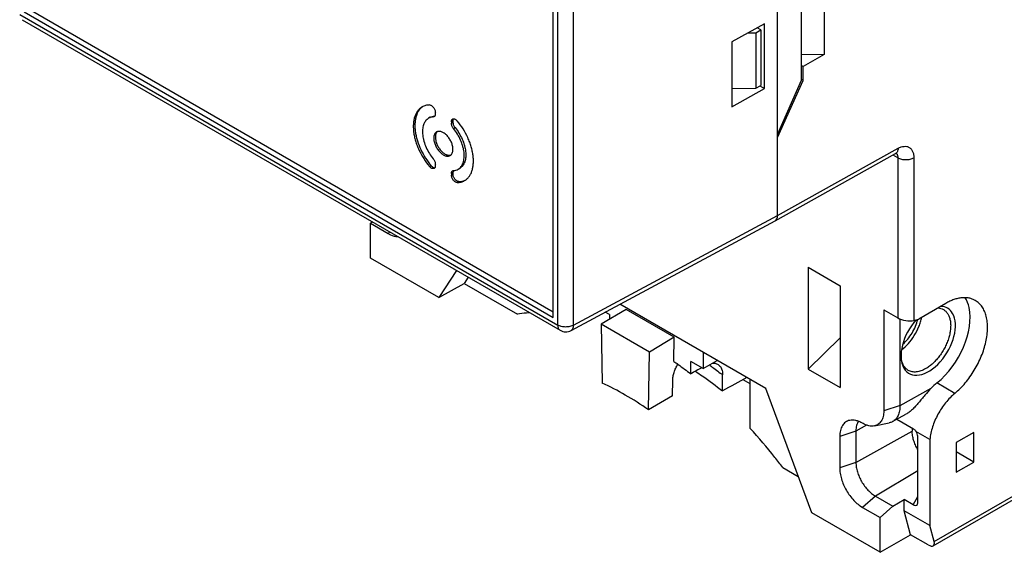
# Model space of a CAD drawing. Extents: x 167 to 469, y 389 to 524.
# Tile 9 of 21: x 395 to 439, y 389 to 413. Entities that reach past the tile are written whole.
import ezdxf

# ---------------------------------------------------------------- set-up
doc = ezdxf.new("R2010")
doc.units = 0
doc.header["$MEASUREMENT"] = 0
doc.layers.get('0').update_dxf_attribs({"lineweight": 0})
doc.layers.add('02___PRT_ALL_AXES', color=7, linetype='Continuous', lineweight=0)

msp = doc.modelspace()

# ---------------------------------------------------------------- linework, layer by layer
at = {"color": 18, "lineweight": 25, "true_color": 0x000000}
for p, q in [((428.802, 403.886), (428.802, 439.812)), ((418.908, 399.384), (418.908, 434.508)), ((419.101, 399.05), (419.101, 434.62)), ((419.802, 399.046), (419.802, 434.616)), ((429.844, 413.858), (429.844, 409.84)), ((430.852, 413.847), (430.852, 410.989)), ((395.368, 412.752), (419.101, 399.05)), ((395.561, 412.863), (418.908, 399.384)), ((395.78, 412.989), (418.908, 399.636)), ((395.472, 412.523), (419.205, 398.821)), ((428.226, 412.342), (426.787, 411.54)), ((428.226, 409.484), (428.226, 412.342)), ((427.511, 411.944), (427.847, 411.949)), ((427.847, 411.949), (428.059, 412.071)), ((427.847, 411.949), (427.847, 409.499)), ((428.059, 412.071), (427.902, 412.162)), ((428.059, 412.071), (428.059, 409.622)), ((426.787, 411.54), (426.787, 408.682)), ((430.852, 410.989), (429.844, 410.966)), ((430.852, 410.989), (429.933, 410.458)), ((429.844, 410.51), (429.933, 410.458)), ((429.933, 409.846), (429.933, 410.458)), ((427.847, 409.499), (428.059, 409.622)), ((428.802, 407.327), (429.933, 409.846)), ((429.844, 409.84), (428.802, 407.468)), ((429.933, 409.846), (429.844, 409.897)), ((426.787, 409.484), (427.847, 409.499)), ((426.787, 408.682), (428.226, 409.484)), ((428.024, 409.601), (428.226, 409.484)), ((413.129, 408.673), (413.126, 408.67)), ((413.705, 408.361), (413.705, 408.431)), ((413.614, 408.235), (413.683, 408.275)), ((414.412, 408.023), (414.483, 408.063)), ((414.412, 408.023), (414.412, 407.953)), ((414.412, 407.953), (414.483, 407.994)), ((414.483, 408.063), (414.483, 407.994)), ((414.503, 407.722), (414.574, 407.763)), ((428.696, 403.656), (434.007, 406.615)), ((428.802, 403.886), (434.117, 406.848)), ((434.047, 406.622), (434.042, 406.628)), ((413.705, 406.077), (413.705, 406.146)), ((434.105, 406.432), (433.896, 406.553)), ((434.105, 406.432), (434.105, 399.365)), ((434.812, 406.432), (434.812, 399.257)), ((413.446, 406.045), (413.517, 406.086)), ((414.412, 405.738), (414.483, 405.779)), ((414.412, 405.738), (414.412, 405.668)), ((414.412, 405.668), (414.483, 405.709)), ((414.483, 405.779), (414.483, 405.709)), ((414.67, 405.338), (414.741, 405.379)), ((414.994, 405.431), (414.996, 405.432)), ((410.841, 403.539), (410.917, 403.606)), ((410.841, 403.539), (411.619, 403.09)), ((410.841, 402.007), (410.841, 403.539)), ((419.692, 398.814), (428.694, 403.654)), ((419.802, 399.046), (428.802, 403.886)), ((411.695, 403.157), (411.619, 403.09)), ((413.86, 400.264), (410.841, 402.007)), ((414.632, 401.461), (413.86, 400.264)), ((430.145, 401.599), (431.559, 400.783)), ((430.145, 401.599), (430.145, 397.109)), ((435.672, 389.312), (456.699, 401.452)), ((435.708, 389.502), (456.803, 401.681)), ((415.155, 401.159), (414.977, 400.885)), ((413.86, 400.264), (414.977, 400.885)), ((414.977, 400.885), (417.322, 399.531)), ((431.559, 400.783), (431.559, 396.292)), ((422.119, 399.742), (421.023, 399.087)), ((421.385, 399.522), (421.203, 399.626)), ((428.282, 396.247), (421.837, 399.967)), ((424.241, 398.517), (422.119, 399.742)), ((433.487, 399.722), (434.105, 399.365)), ((433.487, 399.722), (433.487, 395.261)), ((436.226, 400.007), (435.027, 399.315)), ((421.385, 399.522), (421.385, 399.303)), ((434.204, 395.5), (434.204, 399.318)), ((434.812, 399.257), (435.027, 399.315)), ((423.145, 397.862), (421.023, 399.087)), ((421.023, 399.087), (421.062, 396.492)), ((424.241, 398.517), (423.145, 397.862)), ((424.224, 397.448), (424.241, 398.517)), ((431.559, 398.489), (430.145, 397.109)), ((423.106, 395.312), (423.145, 397.862)), ((425.513, 397.138), (424.975, 397.449)), ((424.975, 396.901), (424.975, 397.449)), ((425.513, 397.845), (425.513, 397.138)), ((425.513, 397.138), (426.142, 397.482)), ((430.145, 397.109), (431.559, 396.292)), ((424.166, 395.925), (424.177, 396.616)), ((426.378, 396.142), (426.378, 396.85)), ((427.592, 396.459), (427.279, 396.64)), ((427.592, 394.49), (427.592, 396.645)), ((430.308, 390.768), (428.282, 396.247)), ((434.204, 395.5), (435.577, 396.266)), ((436.62, 396.038), (435.827, 396.496)), ((424.166, 395.925), (423.106, 395.312)), ((434.204, 395.5), (433.487, 395.261)), ((433.875, 394.79), (434.465, 395.114)), ((434.061, 394.892), (434.792, 394.47)), ((432.725, 394.637), (432.259, 394.377)), ((433.075, 394.602), (433.725, 394.735)), ((434.741, 394.499), (434.741, 394.373)), ((432.259, 394.377), (431.542, 394.138)), ((431.542, 394.138), (431.542, 392.75)), ((432.259, 394.377), (432.259, 392.989)), ((432.259, 392.989), (434.741, 394.373)), ((435.519, 394.006), (434.907, 394.359)), ((434.987, 391.21), (434.987, 394.15)), ((435.519, 394.006), (435.519, 390.209)), ((437.464, 394.312), (436.686, 393.863)), ((437.464, 393.006), (437.464, 394.312)), ((436.686, 393.863), (436.686, 392.557)), ((437.464, 393.006), (436.686, 393.455)), ((429.038, 392.767), (429.713, 392.377)), ((432.259, 392.989), (431.542, 392.75)), ((436.686, 392.557), (437.464, 393.006)), ((434.987, 392.626), (433.115, 391.507)), ((433.115, 391.507), (432.549, 391.006)), ((433.115, 391.507), (433.893, 391.058)), ((434.79, 391.122), (434.987, 391.489)), ((432.549, 391.006), (433.327, 390.557)), ((433.893, 391.058), (433.327, 390.557)), ((433.893, 391.058), (434.388, 391.354)), ((434.79, 391.122), (434.388, 391.354)), ((434.388, 390.862), (434.388, 391.354)), ((433.327, 389.025), (430.308, 390.768)), ((433.327, 389.025), (433.327, 390.557)), ((435.519, 390.209), (434.388, 390.862)), ((434.672, 389.802), (434.388, 390.862)), ((435.708, 389.502), (435.519, 390.209)), ((433.327, 389.025), (434.672, 389.802)), ((435.45, 389.353), (434.672, 389.802))]:
    msp.add_line(p, q, dxfattribs=at)
msp.add_lwpolyline([(414.504, 405.864), (414.503, 405.862), (414.498, 405.854)], dxfattribs=at)
for points, knots in [([(413.446, 408.761), (413.417, 408.76), (413.388, 408.758), (413.358, 408.754), (413.33, 408.75), (413.302, 408.744), (413.275, 408.737), (413.248, 408.73), (413.221, 408.721), (413.195, 408.71), (413.17, 408.699), (413.145, 408.687), (413.121, 408.673)], [0, 0, 0, 0, 1, 1, 1, 2, 2, 2, 3, 3, 3, 4, 4, 4, 4]), ([(413.446, 408.761), (413.461, 408.761), (413.475, 408.759), (413.489, 408.755), (413.505, 408.75), (413.52, 408.742), (413.534, 408.734), (413.542, 408.729), (413.549, 408.724), (413.556, 408.718), (413.564, 408.712), (413.571, 408.706), (413.578, 408.699), (413.593, 408.686), (413.607, 408.67), (413.62, 408.654), (413.633, 408.638), (413.645, 408.62), (413.655, 408.601), (413.665, 408.583), (413.675, 408.564), (413.682, 408.544), (413.689, 408.525), (413.695, 408.506), (413.699, 408.486), (413.703, 408.468), (413.705, 408.449), (413.705, 408.431)], [0, 0, 0, 0, 1, 1, 1, 2, 2, 2, 3, 3, 3, 4, 4, 4, 5, 5, 5, 6, 6, 6, 7, 7, 7, 8, 8, 8, 9, 9, 9, 9]), ([(413.121, 408.673), (413.084, 408.652), (413.049, 408.627), (413.018, 408.599), (412.985, 408.57), (412.955, 408.538), (412.929, 408.503), (412.901, 408.467), (412.876, 408.428), (412.855, 408.387), (412.833, 408.344), (412.814, 408.299), (412.798, 408.253), (412.782, 408.204), (412.769, 408.154), (412.759, 408.103), (412.748, 408.048), (412.741, 407.993), (412.737, 407.938), (412.733, 407.879), (412.732, 407.819), (412.733, 407.76), (412.735, 407.698), (412.74, 407.635), (412.748, 407.573), (412.756, 407.508), (412.767, 407.443), (412.781, 407.379), (412.795, 407.312), (412.812, 407.246), (412.831, 407.18), (412.851, 407.112), (412.873, 407.045), (412.898, 406.979), (412.923, 406.912), (412.951, 406.845), (412.981, 406.78), (413.042, 406.647), (413.112, 406.518), (413.19, 406.394), (413.267, 406.272), (413.353, 406.155), (413.446, 406.045)], [0, 0, 0, 0, 1, 1, 1, 2, 2, 2, 3, 3, 3, 4, 4, 4, 5, 5, 5, 6, 6, 6, 7, 7, 7, 8, 8, 8, 9, 9, 9, 10, 10, 10, 11, 11, 11, 12, 12, 12, 13, 13, 13, 14, 14, 14, 14]), ([(413.124, 408.669), (413.091, 408.644), (413.061, 408.616), (413.033, 408.585), (413.005, 408.553), (412.979, 408.518), (412.956, 408.482), (412.932, 408.443), (412.912, 408.403), (412.894, 408.361), (412.876, 408.316), (412.86, 408.271), (412.848, 408.224), (412.835, 408.174), (412.825, 408.124), (412.818, 408.073), (412.81, 408.018), (412.806, 407.964), (412.804, 407.909), (412.802, 407.851), (412.803, 407.793), (412.807, 407.735), (412.811, 407.674), (412.818, 407.613), (412.827, 407.553), (412.837, 407.489), (412.849, 407.427), (412.864, 407.365), (412.879, 407.3), (412.896, 407.236), (412.916, 407.173), (412.957, 407.042), (413.008, 406.914), (413.066, 406.789), (413.126, 406.662), (413.194, 406.539), (413.27, 406.42), (413.345, 406.304), (413.427, 406.191), (413.517, 406.086)], [0, 0, 0, 0, 1, 1, 1, 2, 2, 2, 3, 3, 3, 4, 4, 4, 5, 5, 5, 6, 6, 6, 7, 7, 7, 8, 8, 8, 9, 9, 9, 10, 10, 10, 11, 11, 11, 12, 12, 12, 13, 13, 13, 13]), ([(413.705, 408.361), (413.705, 408.349), (413.704, 408.336), (413.701, 408.323), (413.699, 408.312), (413.696, 408.301), (413.691, 408.291), (413.687, 408.282), (413.682, 408.273), (413.675, 408.265), (413.669, 408.258), (413.661, 408.252), (413.653, 408.247)], [0, 0, 0, 0, 1, 1, 1, 2, 2, 2, 3, 3, 3, 4, 4, 4, 4]), ([(413.408, 408.175), (413.383, 408.161), (413.359, 408.144), (413.338, 408.125), (413.315, 408.105), (413.295, 408.083), (413.277, 408.059), (413.257, 408.035), (413.241, 408.008), (413.226, 407.981), (413.21, 407.951), (413.197, 407.921), (413.187, 407.89), (413.175, 407.856), (413.166, 407.822), (413.159, 407.787), (413.151, 407.75), (413.146, 407.713), (413.143, 407.675), (413.14, 407.635), (413.139, 407.594), (413.139, 407.554), (413.14, 407.512), (413.143, 407.469), (413.148, 407.427), (413.153, 407.382), (413.16, 407.338), (413.169, 407.294), (413.178, 407.249), (413.189, 407.204), (413.202, 407.159), (413.228, 407.065), (413.262, 406.974), (413.301, 406.885), (413.342, 406.793), (413.389, 406.705), (413.441, 406.62), (413.493, 406.535), (413.551, 406.454), (413.614, 406.378)], [0, 0, 0, 0, 1, 1, 1, 2, 2, 2, 3, 3, 3, 4, 4, 4, 5, 5, 5, 6, 6, 6, 7, 7, 7, 8, 8, 8, 9, 9, 9, 10, 10, 10, 11, 11, 11, 12, 12, 12, 13, 13, 13, 13]), ([(413.614, 408.235), (413.577, 408.233), (413.541, 408.227), (413.506, 408.217), (413.472, 408.207), (413.439, 408.193), (413.408, 408.175)], [0, 0, 0, 0, 1, 1, 1, 2, 2, 2, 2]), ([(413.479, 408.216), (413.509, 408.234), (413.542, 408.248), (413.576, 408.258), (413.611, 408.268), (413.647, 408.274), (413.683, 408.276)], [0, 0, 0, 0, 1, 1, 1, 2, 2, 2, 2]), ([(413.653, 408.247), (413.647, 408.244), (413.641, 408.241), (413.634, 408.239), (413.628, 408.237), (413.621, 408.236), (413.614, 408.235)], [0, 0, 0, 0, 1, 1, 1, 2, 2, 2, 2]), ([(414.412, 408.023), (414.412, 408.035), (414.413, 408.048), (414.415, 408.06), (414.417, 408.072), (414.421, 408.083), (414.425, 408.093), (414.43, 408.102), (414.435, 408.111), (414.442, 408.119), (414.448, 408.126), (414.455, 408.132), (414.464, 408.137)], [0, 0, 0, 0, 1, 1, 1, 2, 2, 2, 3, 3, 3, 4, 4, 4, 4]), ([(414.503, 407.722), (414.489, 407.739), (414.477, 407.757), (414.465, 407.776), (414.454, 407.795), (414.445, 407.815), (414.436, 407.835), (414.429, 407.855), (414.422, 407.875), (414.418, 407.896), (414.414, 407.915), (414.412, 407.934), (414.412, 407.953)], [0, 0, 0, 0, 1, 1, 1, 2, 2, 2, 3, 3, 3, 4, 4, 4, 4]), ([(414.464, 408.137), (414.47, 408.141), (414.478, 408.144), (414.485, 408.146), (414.493, 408.148), (414.501, 408.149), (414.509, 408.149), (414.517, 408.149), (414.526, 408.148), (414.535, 408.146), (414.544, 408.144), (414.553, 408.141), (414.562, 408.138), (414.571, 408.134), (414.581, 408.129), (414.59, 408.124), (414.599, 408.118), (414.609, 408.112), (414.617, 408.105), (414.637, 408.09), (414.654, 408.073), (414.67, 408.055)], [0, 0, 0, 0, 1, 1, 1, 2, 2, 2, 3, 3, 3, 4, 4, 4, 5, 5, 5, 6, 6, 6, 7, 7, 7, 7]), ([(414.483, 408.063), (414.483, 408.072), (414.483, 408.08), (414.484, 408.088), (414.486, 408.109), (414.493, 408.131), (414.504, 408.149)], [0, 0, 0, 0, 1, 1, 1, 2, 2, 2, 2]), ([(414.483, 407.994), (414.483, 407.975), (414.485, 407.955), (414.489, 407.937), (414.493, 407.916), (414.499, 407.896), (414.507, 407.876), (414.515, 407.856), (414.525, 407.836), (414.536, 407.817), (414.547, 407.798), (414.56, 407.78), (414.574, 407.763)], [0, 0, 0, 0, 1, 1, 1, 2, 2, 2, 3, 3, 3, 4, 4, 4, 4]), ([(414.996, 405.426), (415.033, 405.447), (415.067, 405.472), (415.099, 405.5), (415.132, 405.529), (415.162, 405.562), (415.188, 405.596), (415.216, 405.632), (415.24, 405.671), (415.262, 405.712), (415.284, 405.755), (415.303, 405.8), (415.318, 405.846), (415.335, 405.895), (415.348, 405.946), (415.358, 405.997), (415.369, 406.051), (415.376, 406.106), (415.38, 406.162), (415.384, 406.221), (415.385, 406.28), (415.383, 406.339), (415.381, 406.402), (415.376, 406.464), (415.369, 406.526), (415.361, 406.591), (415.35, 406.656), (415.336, 406.72), (415.322, 406.787), (415.305, 406.854), (415.286, 406.919), (415.266, 406.987), (415.244, 407.054), (415.219, 407.12), (415.194, 407.187), (415.166, 407.254), (415.136, 407.32), (415.075, 407.452), (415.005, 407.581), (414.927, 407.705), (414.849, 407.827), (414.764, 407.944), (414.67, 408.055)], [0, 0, 0, 0, 1, 1, 1, 2, 2, 2, 3, 3, 3, 4, 4, 4, 5, 5, 5, 6, 6, 6, 7, 7, 7, 8, 8, 8, 9, 9, 9, 10, 10, 10, 11, 11, 11, 12, 12, 12, 13, 13, 13, 14, 14, 14, 14]), ([(414.708, 405.924), (414.733, 405.938), (414.757, 405.955), (414.779, 405.975), (414.801, 405.994), (414.822, 406.016), (414.84, 406.04), (414.859, 406.065), (414.876, 406.091), (414.891, 406.119), (414.906, 406.148), (414.919, 406.178), (414.93, 406.21), (414.942, 406.243), (414.951, 406.278), (414.958, 406.312), (414.966, 406.349), (414.971, 406.387), (414.974, 406.424), (414.977, 406.465), (414.978, 406.505), (414.977, 406.545), (414.976, 406.588), (414.973, 406.63), (414.969, 406.672), (414.964, 406.717), (414.956, 406.761), (414.948, 406.805), (414.939, 406.85), (414.928, 406.896), (414.915, 406.941), (414.888, 407.034), (414.855, 407.126), (414.816, 407.214), (414.775, 407.306), (414.728, 407.394), (414.676, 407.48), (414.624, 407.564), (414.566, 407.645), (414.503, 407.722)], [0, 0, 0, 0, 1, 1, 1, 2, 2, 2, 3, 3, 3, 4, 4, 4, 5, 5, 5, 6, 6, 6, 7, 7, 7, 8, 8, 8, 9, 9, 9, 10, 10, 10, 11, 11, 11, 12, 12, 12, 13, 13, 13, 13]), ([(414.574, 407.763), (414.637, 407.686), (414.694, 407.605), (414.747, 407.52), (414.799, 407.435), (414.846, 407.347), (414.886, 407.255), (414.926, 407.166), (414.959, 407.075), (414.986, 406.981), (414.998, 406.937), (415.009, 406.891), (415.018, 406.846), (415.027, 406.802), (415.034, 406.758), (415.039, 406.713), (415.044, 406.671), (415.047, 406.628), (415.048, 406.586), (415.049, 406.546), (415.048, 406.505), (415.044, 406.465), (415.041, 406.428), (415.036, 406.39), (415.029, 406.353), (415.022, 406.318), (415.013, 406.284), (415.001, 406.251), (414.99, 406.219), (414.977, 406.189), (414.961, 406.159), (414.947, 406.132), (414.93, 406.105), (414.911, 406.081), (414.893, 406.057), (414.872, 406.035), (414.85, 406.015), (414.828, 405.996), (414.804, 405.979), (414.779, 405.965)], [0, 0, 0, 0, 1, 1, 1, 2, 2, 2, 3, 3, 3, 4, 4, 4, 5, 5, 5, 6, 6, 6, 7, 7, 7, 8, 8, 8, 9, 9, 9, 10, 10, 10, 11, 11, 11, 12, 12, 12, 13, 13, 13, 13]), ([(434.117, 406.848), (434.117, 406.822), (434.114, 406.796), (434.109, 406.77), (434.104, 406.748), (434.097, 406.725), (434.087, 406.704), (434.078, 406.685), (434.067, 406.667), (434.053, 406.652), (434.04, 406.637), (434.024, 406.624), (434.007, 406.615)], [0, 0, 0, 0, 1, 1, 1, 2, 2, 2, 3, 3, 3, 4, 4, 4, 4]), ([(434.007, 406.615), (434.021, 406.622), (434.035, 406.629), (434.049, 406.635), (434.054, 406.636), (434.058, 406.638), (434.062, 406.639), (434.065, 406.64), (434.067, 406.641), (434.07, 406.641)], [0, 0, 0, 0, 1, 1, 1, 2, 2, 2, 3, 3, 3, 3]), ([(434.047, 406.622), (434.057, 406.611), (434.065, 406.598), (434.072, 406.585), (434.079, 406.571), (434.085, 406.556), (434.09, 406.54), (434.095, 406.524), (434.099, 406.506), (434.101, 406.489), (434.104, 406.47), (434.105, 406.451), (434.105, 406.432)], [0, 0, 0, 0, 1, 1, 1, 2, 2, 2, 3, 3, 3, 4, 4, 4, 4]), ([(434.117, 406.848), (434.161, 406.872), (434.206, 406.893), (434.253, 406.908), (434.296, 406.922), (434.339, 406.932), (434.384, 406.935), (434.424, 406.939), (434.465, 406.937), (434.504, 406.928), (434.523, 406.925), (434.541, 406.919), (434.559, 406.912), (434.576, 406.905), (434.593, 406.897), (434.609, 406.888), (434.625, 406.878), (434.641, 406.867), (434.655, 406.855), (434.669, 406.842), (434.683, 406.829), (434.695, 406.814), (434.722, 406.783), (434.743, 406.748), (434.759, 406.711), (434.778, 406.67), (434.79, 406.626), (434.799, 406.582), (434.808, 406.533), (434.812, 406.482), (434.812, 406.432)], [0, 0, 0, 0, 1, 1, 1, 2, 2, 2, 3, 3, 3, 4, 4, 4, 5, 5, 5, 6, 6, 6, 7, 7, 7, 8, 8, 8, 9, 9, 9, 10, 10, 10, 10]), ([(413.614, 406.378), (413.628, 406.361), (413.64, 406.342), (413.651, 406.323), (413.662, 406.304), (413.672, 406.285), (413.68, 406.264), (413.688, 406.244), (413.694, 406.224), (413.699, 406.204), (413.702, 406.185), (413.705, 406.165), (413.705, 406.146)], [0, 0, 0, 0, 1, 1, 1, 2, 2, 2, 3, 3, 3, 4, 4, 4, 4]), ([(434.105, 406.432), (434.129, 406.418), (434.154, 406.406), (434.181, 406.396), (434.209, 406.386), (434.238, 406.377), (434.267, 406.37), (434.298, 406.362), (434.329, 406.357), (434.361, 406.353), (434.393, 406.35), (434.426, 406.348), (434.458, 406.348), (434.491, 406.348), (434.524, 406.35), (434.556, 406.353), (434.587, 406.357), (434.619, 406.362), (434.65, 406.37), (434.679, 406.377), (434.708, 406.386), (434.736, 406.396), (434.762, 406.406), (434.788, 406.418), (434.812, 406.432)], [0, 0, 0, 0, 1, 1, 1, 2, 2, 2, 3, 3, 3, 4, 4, 4, 5, 5, 5, 6, 6, 6, 7, 7, 7, 8, 8, 8, 8]), ([(413.653, 405.962), (413.646, 405.958), (413.639, 405.956), (413.632, 405.954), (413.624, 405.952), (413.616, 405.951), (413.608, 405.951), (413.599, 405.951), (413.591, 405.951), (413.582, 405.953), (413.573, 405.955), (413.564, 405.958), (413.555, 405.962), (413.545, 405.965), (413.536, 405.97), (413.527, 405.975), (413.517, 405.981), (413.508, 405.987), (413.499, 405.994), (413.48, 406.009), (413.462, 406.026), (413.446, 406.045)], [0, 0, 0, 0, 1, 1, 1, 2, 2, 2, 3, 3, 3, 4, 4, 4, 5, 5, 5, 6, 6, 6, 7, 7, 7, 7]), ([(413.517, 406.086), (413.53, 406.071), (413.543, 406.057), (413.558, 406.045), (413.564, 406.039), (413.572, 406.033), (413.579, 406.028), (413.586, 406.023), (413.593, 406.019), (413.6, 406.015), (413.626, 406), (413.655, 405.99), (413.683, 405.992)], [0, 0, 0, 0, 1, 1, 1, 2, 2, 2, 3, 3, 3, 4, 4, 4, 4]), ([(413.705, 406.077), (413.705, 406.064), (413.704, 406.051), (413.701, 406.039), (413.699, 406.028), (413.696, 406.017), (413.691, 406.006), (413.687, 405.997), (413.682, 405.988), (413.675, 405.981), (413.669, 405.973), (413.661, 405.967), (413.653, 405.962)], [0, 0, 0, 0, 1, 1, 1, 2, 2, 2, 3, 3, 3, 4, 4, 4, 4]), ([(414.412, 405.738), (414.412, 405.751), (414.413, 405.763), (414.415, 405.776), (414.417, 405.787), (414.421, 405.798), (414.425, 405.808), (414.43, 405.818), (414.435, 405.826), (414.442, 405.834), (414.448, 405.841), (414.455, 405.848), (414.464, 405.852)], [0, 0, 0, 0, 1, 1, 1, 2, 2, 2, 3, 3, 3, 4, 4, 4, 4]), ([(414.464, 405.852), (414.47, 405.856), (414.476, 405.858), (414.482, 405.86), (414.489, 405.862), (414.496, 405.864), (414.503, 405.864)], [0, 0, 0, 0, 1, 1, 1, 2, 2, 2, 2]), ([(414.498, 405.854), (414.496, 405.849), (414.494, 405.843), (414.492, 405.838), (414.485, 405.819), (414.483, 405.799), (414.483, 405.779)], [0, 0, 0, 0, 1, 1, 1, 2, 2, 2, 2]), ([(414.741, 405.379), (414.727, 405.379), (414.712, 405.381), (414.699, 405.386), (414.683, 405.391), (414.668, 405.398), (414.654, 405.407), (414.646, 405.411), (414.638, 405.417), (414.631, 405.422), (414.623, 405.428), (414.616, 405.434), (414.609, 405.441), (414.594, 405.455), (414.58, 405.47), (414.568, 405.486), (414.555, 405.502), (414.543, 405.52), (414.532, 405.539), (414.522, 405.557), (414.513, 405.576), (414.505, 405.596), (414.498, 405.615), (414.492, 405.634), (414.488, 405.654), (414.485, 405.672), (414.483, 405.691), (414.483, 405.709)], [0, 0, 0, 0, 1, 1, 1, 2, 2, 2, 3, 3, 3, 4, 4, 4, 5, 5, 5, 6, 6, 6, 7, 7, 7, 8, 8, 8, 9, 9, 9, 9]), ([(414.503, 405.864), (414.54, 405.866), (414.576, 405.872), (414.611, 405.882), (414.645, 405.892), (414.678, 405.906), (414.708, 405.924)], [0, 0, 0, 0, 1, 1, 1, 2, 2, 2, 2]), ([(414.67, 405.338), (414.656, 405.338), (414.642, 405.34), (414.628, 405.345), (414.612, 405.35), (414.597, 405.357), (414.583, 405.366), (414.575, 405.371), (414.568, 405.376), (414.56, 405.381), (414.553, 405.387), (414.545, 405.393), (414.538, 405.4), (414.523, 405.414), (414.51, 405.429), (414.497, 405.445), (414.484, 405.462), (414.472, 405.479), (414.462, 405.498), (414.451, 405.516), (414.442, 405.535), (414.435, 405.555), (414.427, 405.574), (414.422, 405.594), (414.418, 405.613), (414.414, 405.632), (414.412, 405.65), (414.412, 405.668)], [0, 0, 0, 0, 1, 1, 1, 2, 2, 2, 3, 3, 3, 4, 4, 4, 5, 5, 5, 6, 6, 6, 7, 7, 7, 8, 8, 8, 9, 9, 9, 9]), ([(414.67, 405.338), (414.7, 405.339), (414.729, 405.341), (414.758, 405.345), (414.787, 405.349), (414.815, 405.355), (414.842, 405.362), (414.869, 405.37), (414.896, 405.379), (414.922, 405.389), (414.947, 405.4), (414.972, 405.412), (414.996, 405.426)], [0, 0, 0, 0, 1, 1, 1, 2, 2, 2, 3, 3, 3, 4, 4, 4, 4]), ([(414.741, 405.379), (414.785, 405.38), (414.829, 405.385), (414.872, 405.394), (414.914, 405.402), (414.955, 405.414), (414.994, 405.431)], [0, 0, 0, 0, 1, 1, 1, 2, 2, 2, 2]), ([(411.619, 403.09), (411.655, 403.069), (411.691, 403.05), (411.729, 403.033), (411.83, 402.988), (411.938, 402.957), (412.048, 402.953)], [0, 0, 0, 0, 1, 1, 1, 2, 2, 2, 2]), ([(435.827, 396.496), (436.836, 397.309), (437.475, 398.797), (437.254, 399.819), (437.218, 399.984), (437.161, 400.131), (437.084, 400.255)], [0, 0, 0, 0, 1, 1, 1, 2, 2, 2, 2]), ([(437.526, 400.136), (437.483, 400.161), (437.439, 400.182), (437.392, 400.199), (437.345, 400.216), (437.297, 400.23), (437.247, 400.239), (437.196, 400.249), (437.145, 400.255), (437.093, 400.257), (437.038, 400.259), (436.984, 400.257), (436.93, 400.252), (436.873, 400.246), (436.816, 400.237), (436.76, 400.224), (436.701, 400.21), (436.642, 400.193), (436.585, 400.173), (436.524, 400.152), (436.464, 400.128), (436.406, 400.101), (436.345, 400.072), (436.285, 400.041), (436.226, 400.007)], [0, 0, 0, 0, 1, 1, 1, 2, 2, 2, 3, 3, 3, 4, 4, 4, 5, 5, 5, 6, 6, 6, 7, 7, 7, 8, 8, 8, 8]), ([(436.62, 396.038), (436.702, 396.106), (436.78, 396.178), (436.856, 396.253), (436.934, 396.332), (437.009, 396.413), (437.081, 396.498), (437.154, 396.585), (437.224, 396.675), (437.29, 396.767), (437.357, 396.861), (437.421, 396.958), (437.481, 397.057), (437.54, 397.156), (437.596, 397.257), (437.649, 397.361), (437.7, 397.463), (437.748, 397.568), (437.791, 397.674), (437.834, 397.778), (437.872, 397.884), (437.906, 397.991), (437.939, 398.095), (437.967, 398.2), (437.991, 398.307), (438.013, 398.408), (438.031, 398.511), (438.044, 398.614), (438.056, 398.712), (438.063, 398.811), (438.064, 398.909), (438.066, 399.001), (438.062, 399.094), (438.052, 399.185), (438.043, 399.271), (438.028, 399.355), (438.007, 399.439), (437.988, 399.516), (437.963, 399.591), (437.931, 399.664), (437.901, 399.732), (437.865, 399.797), (437.824, 399.857), (437.784, 399.915), (437.739, 399.968), (437.688, 400.016), (437.639, 400.062), (437.584, 400.102), (437.526, 400.136)], [0, 0, 0, 0, 1, 1, 1, 2, 2, 2, 3, 3, 3, 4, 4, 4, 5, 5, 5, 6, 6, 6, 7, 7, 7, 8, 8, 8, 9, 9, 9, 10, 10, 10, 11, 11, 11, 12, 12, 12, 13, 13, 13, 14, 14, 14, 15, 15, 15, 16, 16, 16, 16]), ([(434.917, 399.285), (434.322, 398.621), (434.077, 397.667), (434.37, 397.155), (434.662, 396.642), (435.382, 396.766), (435.978, 397.43), (436.573, 398.094), (436.819, 399.048), (436.526, 399.56), (436.412, 399.759), (436.228, 399.87), (435.999, 399.876)], [0, 0, 0, 0, 1, 1, 1, 2, 2, 2, 3, 3, 3, 4, 4, 4, 4]), ([(436.117, 399.737), (436.155, 399.715), (436.191, 399.688), (436.223, 399.657), (436.255, 399.625), (436.284, 399.588), (436.309, 399.549), (436.335, 399.508), (436.357, 399.463), (436.374, 399.417), (436.393, 399.367), (436.407, 399.315), (436.417, 399.262), (436.428, 399.205), (436.434, 399.147), (436.437, 399.089), (436.44, 399.026), (436.438, 398.963), (436.433, 398.9), (436.428, 398.833), (436.418, 398.767), (436.405, 398.701), (436.392, 398.631), (436.375, 398.563), (436.355, 398.495), (436.334, 398.424), (436.31, 398.355), (436.282, 398.287), (436.254, 398.217), (436.223, 398.148), (436.189, 398.081), (436.155, 398.013), (436.118, 397.947), (436.078, 397.882), (436.039, 397.817), (435.996, 397.755), (435.951, 397.694), (435.907, 397.634), (435.86, 397.577), (435.811, 397.521), (435.763, 397.468), (435.713, 397.416), (435.66, 397.367), (435.61, 397.321), (435.558, 397.277), (435.503, 397.236), (435.451, 397.197), (435.398, 397.161), (435.342, 397.129)], [0, 0, 0, 0, 1, 1, 1, 2, 2, 2, 3, 3, 3, 4, 4, 4, 5, 5, 5, 6, 6, 6, 7, 7, 7, 8, 8, 8, 9, 9, 9, 10, 10, 10, 11, 11, 11, 12, 12, 12, 13, 13, 13, 14, 14, 14, 15, 15, 15, 16, 16, 16, 16]), ([(435.879, 399.808), (435.921, 399.805), (435.963, 399.798), (436.004, 399.785), (436.044, 399.774), (436.082, 399.757), (436.117, 399.737)], [0, 0, 0, 0, 1, 1, 1, 2, 2, 2, 2]), ([(417.873, 399.59), (417.827, 399.587), (417.78, 399.584), (417.733, 399.58), (417.596, 399.568), (417.458, 399.552), (417.322, 399.531)], [0, 0, 0, 0, 1, 1, 1, 2, 2, 2, 2]), ([(419.802, 399.046), (419.752, 399.018), (419.697, 398.999), (419.64, 398.986), (419.578, 398.972), (419.514, 398.965), (419.45, 398.965), (419.387, 398.966), (419.323, 398.973), (419.261, 398.988), (419.206, 399.001), (419.151, 399.021), (419.101, 399.05)], [0, 0, 0, 0, 1, 1, 1, 2, 2, 2, 3, 3, 3, 4, 4, 4, 4]), ([(419.101, 399.05), (419.101, 399.025), (419.103, 398.999), (419.108, 398.974), (419.112, 398.952), (419.119, 398.93), (419.128, 398.909), (419.137, 398.891), (419.147, 398.873), (419.161, 398.858), (419.173, 398.843), (419.188, 398.831), (419.205, 398.821)], [0, 0, 0, 0, 1, 1, 1, 2, 2, 2, 3, 3, 3, 4, 4, 4, 4]), ([(419.692, 398.814), (419.709, 398.823), (419.724, 398.835), (419.738, 398.85), (419.752, 398.865), (419.763, 398.883), (419.772, 398.902), (419.782, 398.923), (419.789, 398.946), (419.794, 398.969), (419.799, 398.994), (419.802, 399.02), (419.802, 399.046)], [0, 0, 0, 0, 1, 1, 1, 2, 2, 2, 3, 3, 3, 4, 4, 4, 4]), ([(424.224, 397.448), (424.287, 397.405), (424.35, 397.361), (424.413, 397.317), (424.603, 397.182), (424.79, 397.043), (424.975, 396.901)], [0, 0, 0, 0, 1, 1, 1, 2, 2, 2, 2]), ([(434.567, 397.052), (434.544, 397.066), (434.521, 397.081), (434.5, 397.098), (434.479, 397.116), (434.459, 397.135), (434.44, 397.155), (434.421, 397.176), (434.403, 397.199), (434.387, 397.222), (434.371, 397.246), (434.356, 397.272), (434.343, 397.299), (434.329, 397.326), (434.317, 397.355), (434.306, 397.384), (434.295, 397.415), (434.286, 397.446), (434.278, 397.478), (434.261, 397.547), (434.252, 397.617), (434.248, 397.688)], [0, 0, 0, 0, 1, 1, 1, 2, 2, 2, 3, 3, 3, 4, 4, 4, 5, 5, 5, 6, 6, 6, 7, 7, 7, 7]), ([(424.177, 396.616), (424.177, 396.673), (424.183, 396.73), (424.193, 396.786), (424.204, 396.847), (424.219, 396.907), (424.238, 396.965), (424.257, 397.027), (424.281, 397.088), (424.308, 397.147), (424.336, 397.208), (424.367, 397.267), (424.401, 397.325)], [0, 0, 0, 0, 1, 1, 1, 2, 2, 2, 3, 3, 3, 4, 4, 4, 4]), ([(425.178, 397.014), (425.279, 396.947), (425.38, 396.88), (425.48, 396.811), (425.787, 396.599), (426.087, 396.375), (426.378, 396.142)], [0, 0, 0, 0, 1, 1, 1, 2, 2, 2, 2]), ([(425.792, 397.29), (425.841, 397.255), (425.89, 397.22), (425.939, 397.184), (426.087, 397.075), (426.234, 396.964), (426.378, 396.85)], [0, 0, 0, 0, 1, 1, 1, 2, 2, 2, 2]), ([(425.937, 397.37), (425.962, 397.372), (425.987, 397.372), (426.011, 397.369), (426.035, 397.367), (426.058, 397.363), (426.081, 397.356), (426.103, 397.35), (426.125, 397.342), (426.145, 397.332), (426.165, 397.322), (426.185, 397.309), (426.203, 397.295)], [0, 0, 0, 0, 1, 1, 1, 2, 2, 2, 3, 3, 3, 4, 4, 4, 4]), ([(426.203, 397.295), (426.231, 397.273), (426.256, 397.246), (426.278, 397.217), (426.301, 397.185), (426.319, 397.15), (426.333, 397.114), (426.349, 397.074), (426.36, 397.033), (426.367, 396.991), (426.375, 396.944), (426.378, 396.897), (426.378, 396.85)], [0, 0, 0, 0, 1, 1, 1, 2, 2, 2, 3, 3, 3, 4, 4, 4, 4]), ([(435.342, 397.129), (435.274, 397.09), (435.203, 397.056), (435.129, 397.03), (435.062, 397.007), (434.993, 396.99), (434.923, 396.983), (434.89, 396.98), (434.858, 396.979), (434.826, 396.98), (434.795, 396.981), (434.764, 396.985), (434.733, 396.991), (434.704, 396.997), (434.675, 397.005), (434.647, 397.015), (434.619, 397.025), (434.593, 397.038), (434.567, 397.052)], [0, 0, 0, 0, 1, 1, 1, 2, 2, 2, 3, 3, 3, 4, 4, 4, 5, 5, 5, 6, 6, 6, 6]), ([(423.106, 395.312), (422.775, 395.544), (422.434, 395.763), (422.084, 395.965), (421.752, 396.157), (421.411, 396.334), (421.062, 396.492)], [0, 0, 0, 0, 1, 1, 1, 2, 2, 2, 2]), ([(435.577, 396.266), (435.48, 396.166), (435.388, 396.06), (435.299, 395.953), (435.253, 395.898), (435.208, 395.843), (435.162, 395.789), (435.117, 395.734), (435.072, 395.679), (435.026, 395.625), (434.981, 395.573), (434.935, 395.52), (434.888, 395.469), (434.844, 395.421), (434.797, 395.373), (434.749, 395.328), (434.704, 395.286), (434.658, 395.245), (434.608, 395.208), (434.563, 395.173), (434.515, 395.141), (434.465, 395.114)], [0, 0, 0, 0, 1, 1, 1, 2, 2, 2, 3, 3, 3, 4, 4, 4, 5, 5, 5, 6, 6, 6, 7, 7, 7, 7]), ([(436.62, 396.038), (436.547, 395.978), (436.478, 395.913), (436.411, 395.845), (436.342, 395.774), (436.277, 395.7), (436.215, 395.623), (436.151, 395.544), (436.092, 395.462), (436.035, 395.377), (435.979, 395.292), (435.926, 395.203), (435.877, 395.113), (435.828, 395.023), (435.784, 394.931), (435.743, 394.838), (435.704, 394.746), (435.668, 394.652), (435.637, 394.557), (435.608, 394.465), (435.582, 394.372), (435.562, 394.277), (435.543, 394.188), (435.528, 394.097), (435.519, 394.006)], [0, 0, 0, 0, 1, 1, 1, 2, 2, 2, 3, 3, 3, 4, 4, 4, 5, 5, 5, 6, 6, 6, 7, 7, 7, 8, 8, 8, 8]), ([(434.204, 395.5), (434.204, 395.421), (434.197, 395.341), (434.182, 395.264), (434.175, 395.228), (434.166, 395.192), (434.155, 395.158), (434.145, 395.125), (434.133, 395.093), (434.118, 395.061), (434.104, 395.032), (434.089, 395.003), (434.071, 394.976), (434.054, 394.949), (434.035, 394.924), (434.014, 394.901), (433.994, 394.879), (433.972, 394.858), (433.949, 394.839), (433.926, 394.821), (433.901, 394.804), (433.875, 394.79)], [0, 0, 0, 0, 1, 1, 1, 2, 2, 2, 3, 3, 3, 4, 4, 4, 5, 5, 5, 6, 6, 6, 7, 7, 7, 7]), ([(431.985, 394.846), (431.951, 394.839), (431.919, 394.829), (431.887, 394.815), (431.857, 394.802), (431.827, 394.786), (431.8, 394.766), (431.772, 394.747), (431.747, 394.724), (431.724, 394.699), (431.7, 394.674), (431.678, 394.645), (431.66, 394.616), (431.64, 394.584), (431.623, 394.55), (431.609, 394.516), (431.594, 394.479), (431.581, 394.441), (431.572, 394.402), (431.551, 394.316), (431.542, 394.227), (431.542, 394.138)], [0, 0, 0, 0, 1, 1, 1, 2, 2, 2, 3, 3, 3, 4, 4, 4, 5, 5, 5, 6, 6, 6, 7, 7, 7, 7]), ([(432.549, 394.72), (432.501, 394.747), (432.451, 394.772), (432.4, 394.793), (432.353, 394.812), (432.304, 394.828), (432.254, 394.839), (432.208, 394.849), (432.161, 394.856), (432.114, 394.857), (432.071, 394.858), (432.027, 394.854), (431.985, 394.846)], [0, 0, 0, 0, 1, 1, 1, 2, 2, 2, 3, 3, 3, 4, 4, 4, 4]), ([(433.487, 395.261), (433.487, 395.179), (433.479, 395.096), (433.459, 395.016), (433.45, 394.979), (433.439, 394.944), (433.425, 394.91), (433.411, 394.877), (433.396, 394.846), (433.377, 394.817), (433.36, 394.789), (433.34, 394.763), (433.318, 394.739), (433.296, 394.715), (433.272, 394.694), (433.247, 394.676), (433.221, 394.658), (433.194, 394.643), (433.165, 394.631), (433.136, 394.618), (433.106, 394.609), (433.075, 394.602)], [0, 0, 0, 0, 1, 1, 1, 2, 2, 2, 3, 3, 3, 4, 4, 4, 5, 5, 5, 6, 6, 6, 7, 7, 7, 7]), ([(429.038, 392.767), (428.923, 392.917), (428.806, 393.067), (428.688, 393.215), (428.337, 393.652), (427.972, 394.078), (427.592, 394.49)], [0, 0, 0, 0, 1, 1, 1, 2, 2, 2, 2]), ([(432.372, 394.804), (432.353, 394.776), (432.337, 394.747), (432.323, 394.717), (432.309, 394.684), (432.297, 394.65), (432.288, 394.615), (432.278, 394.578), (432.271, 394.54), (432.266, 394.502), (432.261, 394.46), (432.259, 394.419), (432.259, 394.377)], [0, 0, 0, 0, 1, 1, 1, 2, 2, 2, 3, 3, 3, 4, 4, 4, 4]), ([(433.075, 394.602), (433.035, 394.594), (432.994, 394.591), (432.954, 394.592), (432.91, 394.593), (432.867, 394.599), (432.824, 394.609), (432.778, 394.619), (432.732, 394.634), (432.688, 394.651), (432.64, 394.671), (432.594, 394.694), (432.549, 394.72)], [0, 0, 0, 0, 1, 1, 1, 2, 2, 2, 3, 3, 3, 4, 4, 4, 4]), ([(433.875, 394.79), (433.852, 394.777), (433.828, 394.766), (433.803, 394.757), (433.778, 394.748), (433.751, 394.741), (433.725, 394.735)], [0, 0, 0, 0, 1, 1, 1, 2, 2, 2, 2]), ([(434.792, 394.47), (434.814, 394.457), (434.834, 394.441), (434.853, 394.424), (434.873, 394.404), (434.891, 394.382), (434.907, 394.359)], [0, 0, 0, 0, 1, 1, 1, 2, 2, 2, 2]), ([(434.987, 393.558), (434.949, 393.624), (434.914, 393.692), (434.883, 393.762), (434.853, 393.83), (434.827, 393.9), (434.805, 393.971), (434.785, 394.039), (434.768, 394.108), (434.757, 394.178), (434.747, 394.242), (434.741, 394.308), (434.741, 394.373)], [0, 0, 0, 0, 1, 1, 1, 2, 2, 2, 3, 3, 3, 4, 4, 4, 4]), ([(431.542, 392.75), (431.542, 392.671), (431.549, 392.591), (431.561, 392.512), (431.575, 392.427), (431.594, 392.343), (431.619, 392.261), (431.645, 392.174), (431.676, 392.089), (431.712, 392.006), (431.749, 391.921), (431.791, 391.838), (431.837, 391.758), (431.883, 391.677), (431.934, 391.6), (431.99, 391.525), (432.044, 391.452), (432.102, 391.383), (432.164, 391.317), (432.223, 391.255), (432.286, 391.196), (432.353, 391.142), (432.415, 391.092), (432.48, 391.046), (432.549, 391.006)], [0, 0, 0, 0, 1, 1, 1, 2, 2, 2, 3, 3, 3, 4, 4, 4, 5, 5, 5, 6, 6, 6, 7, 7, 7, 8, 8, 8, 8]), ([(432.259, 392.989), (432.259, 392.922), (432.265, 392.854), (432.275, 392.787), (432.287, 392.715), (432.303, 392.644), (432.324, 392.574), (432.346, 392.5), (432.373, 392.428), (432.403, 392.357), (432.435, 392.285), (432.47, 392.214), (432.51, 392.146), (432.549, 392.078), (432.592, 392.012), (432.639, 391.948), (432.685, 391.886), (432.734, 391.827), (432.787, 391.771), (432.837, 391.718), (432.891, 391.668), (432.948, 391.623), (433.001, 391.58), (433.056, 391.541), (433.115, 391.507)], [0, 0, 0, 0, 1, 1, 1, 2, 2, 2, 3, 3, 3, 4, 4, 4, 5, 5, 5, 6, 6, 6, 7, 7, 7, 8, 8, 8, 8])]:
    msp.add_open_spline(points, degree=3, knots=knots, dxfattribs=at)
for points in [[(413.157, 408.693), (413.147, 408.686), (413.138, 408.68), (413.129, 408.673)], [(414.998, 405.432), (415.009, 405.437), (415.02, 405.442), (415.031, 405.448)], [(428.694, 403.654), (428.763, 403.691), (428.802, 403.775), (428.802, 403.886)], [(428.696, 403.656), (428.763, 403.693), (428.802, 403.776), (428.802, 403.886)], [(434.105, 399.365), (434.3, 399.253), (434.617, 399.204), (434.812, 399.257)], [(419.205, 398.821), (419.355, 398.734), (419.539, 398.732), (419.692, 398.814)], [(434.247, 397.702), (434.248, 397.697), (434.248, 397.693), (434.248, 397.688)], [(425.459, 397.169), (425.298, 397.08), (425.136, 396.991), (424.975, 396.901)], [(427.443, 396.731), (427.088, 396.535), (426.733, 396.338), (426.378, 396.142)], [(435.827, 396.496), (435.742, 396.427), (435.658, 396.35), (435.577, 396.266)], [(434.987, 394.15), (434.987, 394.214), (434.957, 394.292), (434.907, 394.359)], [(434.79, 391.122), (434.899, 391.059), (434.987, 391.098), (434.987, 391.21)], [(435.45, 389.353), (435.645, 389.24), (435.761, 389.307), (435.708, 389.502)]]:
    msp.add_open_spline(points, degree=3, dxfattribs=at)
at = {"layer": '02___PRT_ALL_AXES', "color": 18, "lineweight": 25, "true_color": 0x000000}
for p, q in [((413.479, 408.216), (413.408, 408.175)), ((414.779, 405.965), (414.708, 405.924))]:
    msp.add_line(p, q, dxfattribs=at)
for points, knots in [([(413.758, 407.569), (413.749, 407.564), (413.739, 407.557), (413.73, 407.55), (413.721, 407.542), (413.713, 407.534), (413.706, 407.525), (413.69, 407.507), (413.677, 407.486), (413.666, 407.463), (413.655, 407.439), (413.647, 407.412), (413.642, 407.385), (413.637, 407.356), (413.634, 407.325), (413.634, 407.295)], [0, 0, 0, 0, 1, 1, 1, 2, 2, 2, 3, 3, 3, 4, 4, 4, 5, 5, 5, 5]), ([(413.796, 407.586), (413.781, 407.573), (413.768, 407.557), (413.757, 407.54), (413.745, 407.522), (413.736, 407.503), (413.728, 407.482), (413.72, 407.46), (413.714, 407.437), (413.711, 407.413), (413.707, 407.388), (413.705, 407.361), (413.705, 407.335)], [0, 0, 0, 0, 1, 1, 1, 2, 2, 2, 3, 3, 3, 4, 4, 4, 4]), ([(414.483, 406.805), (414.483, 406.83), (414.481, 406.855), (414.478, 406.879), (414.475, 406.906), (414.47, 406.932), (414.464, 406.957), (414.452, 407.013), (414.434, 407.066), (414.411, 407.118), (414.388, 407.172), (414.36, 407.224), (414.328, 407.273), (414.296, 407.321), (414.26, 407.367), (414.221, 407.409), (414.202, 407.428), (414.182, 407.447), (414.161, 407.465), (414.142, 407.482), (414.121, 407.498), (414.1, 407.513), (414.08, 407.527), (414.059, 407.54), (414.038, 407.551), (414.018, 407.561), (413.997, 407.571), (413.976, 407.578), (413.956, 407.585), (413.936, 407.59), (413.915, 407.593), (413.897, 407.597), (413.877, 407.598), (413.858, 407.597), (413.841, 407.596), (413.823, 407.594), (413.806, 407.589), (413.789, 407.584), (413.773, 407.578), (413.758, 407.569)], [0, 0, 0, 0, 1, 1, 1, 2, 2, 2, 3, 3, 3, 4, 4, 4, 5, 5, 5, 6, 6, 6, 7, 7, 7, 8, 8, 8, 9, 9, 9, 10, 10, 10, 11, 11, 11, 12, 12, 12, 13, 13, 13, 13]), ([(413.634, 407.295), (413.634, 407.27), (413.636, 407.245), (413.639, 407.22), (413.642, 407.194), (413.646, 407.168), (413.652, 407.142), (413.665, 407.087), (413.683, 407.033), (413.706, 406.981), (413.729, 406.927), (413.757, 406.875), (413.789, 406.826), (413.821, 406.778), (413.856, 406.733), (413.896, 406.691), (413.915, 406.671), (413.935, 406.652), (413.955, 406.634), (413.975, 406.617), (413.995, 406.601), (414.017, 406.586), (414.037, 406.572), (414.058, 406.56), (414.079, 406.548), (414.099, 406.538), (414.12, 406.529), (414.141, 406.521), (414.161, 406.515), (414.181, 406.509), (414.201, 406.506), (414.22, 406.503), (414.239, 406.501), (414.258, 406.502), (414.276, 406.503), (414.294, 406.505), (414.311, 406.51), (414.328, 406.515), (414.344, 406.522), (414.358, 406.53)], [0, 0, 0, 0, 1, 1, 1, 2, 2, 2, 3, 3, 3, 4, 4, 4, 5, 5, 5, 6, 6, 6, 7, 7, 7, 8, 8, 8, 9, 9, 9, 10, 10, 10, 11, 11, 11, 12, 12, 12, 13, 13, 13, 13]), ([(413.705, 407.335), (413.705, 407.287), (413.711, 407.238), (413.721, 407.191), (413.733, 407.138), (413.749, 407.087), (413.77, 407.038), (413.791, 406.987), (413.816, 406.937), (413.846, 406.89), (413.875, 406.843), (413.907, 406.798), (413.944, 406.757), (413.978, 406.718), (414.016, 406.682), (414.056, 406.65), (414.075, 406.635), (414.095, 406.621), (414.115, 406.609), (414.135, 406.597), (414.154, 406.586), (414.175, 406.577), (414.194, 406.569), (414.213, 406.561), (414.233, 406.555), (414.252, 406.55), (414.27, 406.546), (414.289, 406.544), (414.307, 406.542), (414.325, 406.542), (414.343, 406.544), (414.359, 406.545), (414.376, 406.549), (414.392, 406.554)], [0, 0, 0, 0, 1, 1, 1, 2, 2, 2, 3, 3, 3, 4, 4, 4, 5, 5, 5, 6, 6, 6, 7, 7, 7, 8, 8, 8, 9, 9, 9, 10, 10, 10, 11, 11, 11, 11]), ([(414.358, 406.53), (414.368, 406.536), (414.378, 406.542), (414.386, 406.55), (414.395, 406.557), (414.404, 406.565), (414.411, 406.574), (414.427, 406.592), (414.44, 406.614), (414.45, 406.636), (414.462, 406.661), (414.469, 406.687), (414.474, 406.714), (414.48, 406.744), (414.483, 406.774), (414.483, 406.805)], [0, 0, 0, 0, 1, 1, 1, 2, 2, 2, 3, 3, 3, 4, 4, 4, 5, 5, 5, 5]), ([(434.268, 397.952), (434.378, 398.034), (434.479, 398.13), (434.571, 398.233), (434.669, 398.343), (434.757, 398.462), (434.835, 398.587), (434.914, 398.714), (434.982, 398.847), (435.038, 398.985), (435.066, 399.052), (435.09, 399.121), (435.112, 399.19), (435.132, 399.257), (435.15, 399.325), (435.164, 399.393)], [0, 0, 0, 0, 1, 1, 1, 2, 2, 2, 3, 3, 3, 4, 4, 4, 5, 5, 5, 5]), ([(434.322, 398.203), (434.402, 398.271), (434.475, 398.347), (434.543, 398.429), (434.613, 398.514), (434.677, 398.605), (434.735, 398.699), (434.792, 398.795), (434.842, 398.894), (434.885, 398.997), (434.925, 399.097), (434.959, 399.199), (434.983, 399.303)], [0, 0, 0, 0, 1, 1, 1, 2, 2, 2, 3, 3, 3, 4, 4, 4, 4])]:
    msp.add_open_spline(points, degree=3, knots=knots, dxfattribs=at)

doc.saveas('drawing.dxf')
